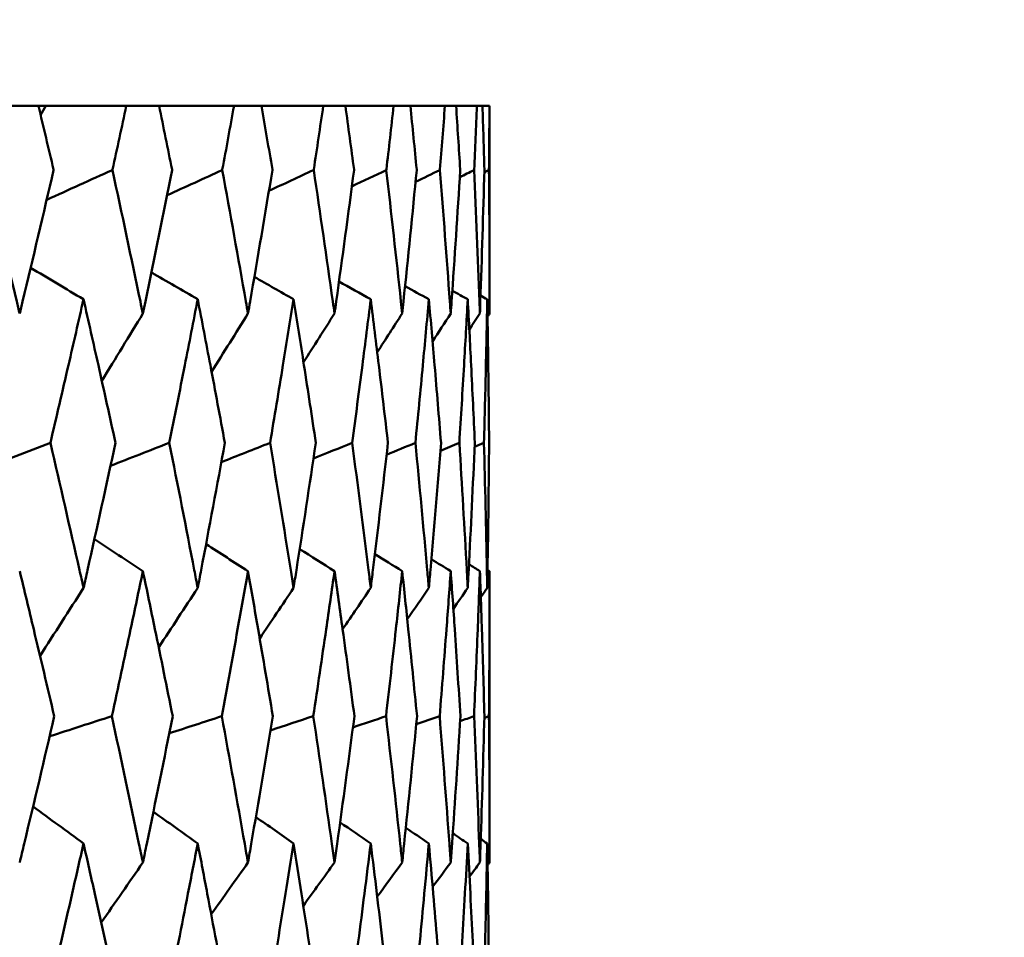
# Model space of a CAD drawing. Header units: millimetres. Extents: x 61 to 1929, y 482 to 2664.
# Tile 40 of 219: x 348.87 to 352.86, y 717.99 to 721.7. Entities that reach past the tile are written whole.
import ezdxf

# ---------------------------------------------------------------- set-up
doc = ezdxf.new("R2010")
doc.units = ezdxf.units.MM
doc.header["$LTSCALE"] = 10
doc.layers.add('Widoczne (ISO)', color=7, linetype='Continuous', lineweight=50)

msp = doc.modelspace()

# ---------------------------------------------------------------- linework, layer by layer
at = {"layer": 'Widoczne (ISO)'}
for p, q in [((348.9468, 721.3536), (348.7933, 721.3536)), ((348.9468, 721.3536), (348.9764, 721.3536)), ((348.9764, 721.3536), (349.3026, 721.3536)), ((349.4354, 721.3536), (349.3026, 721.3536)), ((349.4354, 721.3536), (349.7389, 721.3536)), ((349.8503, 721.3536), (349.7389, 721.3536)), ((349.8503, 721.3536), (350.1003, 721.3536)), ((350.1899, 721.3536), (350.1003, 721.3536)), ((350.1899, 721.3536), (350.3854, 721.3536)), ((350.453, 721.3536), (350.3854, 721.3536)), ((350.453, 721.3536), (350.5931, 721.3536)), ((350.6383, 721.3536), (350.5931, 721.3536)), ((350.6383, 721.3536), (350.7226, 721.3536)), ((350.7453, 721.3536), (350.7226, 721.3536)), ((350.7453, 721.3536), (350.7734, 721.3536)), ((350.7742, 721.3536), (350.7734, 721.3536)), ((350.7742, 721.3536), (350.7742, 720.5133)), ((350.7742, 719.4706), (350.7742, 718.2908))]:
    msp.add_line(p, q, dxfattribs=at)
msp.add_circle((330.7742, 751.3536), 50, dxfattribs=at)
for points, knots in [([(349.0083, 721.0943), (349.0082, 721.0948), (349.0081, 721.0954), (348.9877, 721.1818), (348.9674, 721.2677), (348.9468, 721.3536)], [0.02951568, 0.02951568, 0.02951568, 0.02951568, 0.02969929, 0.02969929, 0.05939589, 0.05939589, 0.05939589, 0.05939589]), ([(349.3026, 721.3536), (349.2841, 721.2677), (349.2654, 721.1818), (349.2464, 721.0954), (349.2463, 721.0948), (349.2462, 721.0943)], [0, 0, 0, 0, 0.02969567, 0.02969567, 0.02988021, 0.02988021, 0.02988021, 0.02988021]), ([(349.4883, 721.0943), (349.4882, 721.0948), (349.4881, 721.0954), (349.4706, 721.1818), (349.4531, 721.2677), (349.4354, 721.3536)], [0.02951568, 0.02951568, 0.02951568, 0.02951568, 0.02969929, 0.02969929, 0.05939589, 0.05939589, 0.05939589, 0.05939589]), ([(349.7389, 721.3536), (349.7232, 721.2677), (349.7074, 721.1818), (349.6914, 721.0954), (349.6913, 721.0948), (349.6912, 721.0943)], [0, 0, 0, 0, 0.02969567, 0.02969567, 0.02988021, 0.02988021, 0.02988021, 0.02988021]), ([(349.8944, 721.0943), (349.8943, 721.0948), (349.8942, 721.0954), (349.8797, 721.1818), (349.8651, 721.2677), (349.8503, 721.3536)], [0.02951568, 0.02951568, 0.02951568, 0.02951568, 0.02969929, 0.02969929, 0.05939589, 0.05939589, 0.05939589, 0.05939589]), ([(350.1003, 721.3536), (350.0876, 721.2677), (350.0747, 721.1818), (350.0617, 721.0954), (350.0616, 721.0948), (350.0615, 721.0943)], [0, 0, 0, 0, 0.02969567, 0.02969567, 0.02988021, 0.02988021, 0.02988021, 0.02988021]), ([(350.2251, 721.0943), (350.225, 721.0948), (350.2249, 721.0954), (350.2134, 721.1818), (350.2018, 721.2677), (350.1899, 721.3536)], [0.02951568, 0.02951568, 0.02951568, 0.02951568, 0.02969929, 0.02969929, 0.05939589, 0.05939589, 0.05939589, 0.05939589]), ([(350.3854, 721.3536), (350.3757, 721.2677), (350.3659, 721.1818), (350.3558, 721.0954), (350.3558, 721.0948), (350.3557, 721.0943)], [0, 0, 0, 0, 0.02969567, 0.02969567, 0.02988021, 0.02988021, 0.02988021, 0.02988021]), ([(350.4789, 721.0943), (350.4789, 721.0948), (350.4788, 721.0954), (350.4704, 721.1818), (350.4617, 721.2677), (350.453, 721.3536)], [0.02951568, 0.02951568, 0.02951568, 0.02951568, 0.02969929, 0.02969929, 0.05939589, 0.05939589, 0.05939589, 0.05939589]), ([(350.5931, 721.3536), (350.5865, 721.2677), (350.5797, 721.1818), (350.5727, 721.0954), (350.5727, 721.0948), (350.5726, 721.0943)], [0, 0, 0, 0, 0.02969567, 0.02969567, 0.02988021, 0.02988021, 0.02988021, 0.02988021]), ([(350.6551, 721.0943), (350.655, 721.0948), (350.655, 721.0954), (350.6496, 721.1818), (350.644, 721.2677), (350.6383, 721.3536)], [0.02951568, 0.02951568, 0.02951568, 0.02951568, 0.02969929, 0.02969929, 0.05939589, 0.05939589, 0.05939589, 0.05939589]), ([(350.7226, 721.3536), (350.7191, 721.2677), (350.7154, 721.1818), (350.7115, 721.0954), (350.7114, 721.0948), (350.7114, 721.0943)], [0, 0, 0, 0, 0.02969567, 0.02969567, 0.02988021, 0.02988021, 0.02988021, 0.02988021]), ([(350.7527, 721.0943), (350.7527, 721.0948), (350.7527, 721.0954), (350.7504, 721.1818), (350.7479, 721.2677), (350.7453, 721.3536)], [0.02951568, 0.02951568, 0.02951568, 0.02951568, 0.02969929, 0.02969929, 0.05939589, 0.05939589, 0.05939589, 0.05939589]), ([(350.7734, 721.3536), (350.773, 721.2677), (350.7723, 721.1818), (350.7715, 721.0954), (350.7715, 721.0948), (350.7715, 721.0943)], [0, 0, 0, 0, 0.02969567, 0.02969567, 0.02988021, 0.02988021, 0.02988021, 0.02988021]), ([(348.7283, 721.0943), (348.7725, 720.917), (348.8161, 720.7396), (348.8629, 720.546), (348.8668, 720.5296), (348.8708, 720.5133)], [0.0297954, 0.0297954, 0.0297954, 0.0297954, 0.09092493, 0.09092493, 0.09655955, 0.09655955, 0.09655955, 0.09655955]), ([(348.8708, 720.5133), (348.8747, 720.5295), (348.8786, 720.5457), (348.9251, 720.7394), (348.9671, 720.9169), (349.0083, 721.0943)], [0.0853813, 0.0853813, 0.0853813, 0.0853813, 0.09097809, 0.09097809, 0.15214536, 0.15214536, 0.15214536, 0.15214536]), ([(349.2462, 721.0943), (349.2847, 720.917), (349.3225, 720.7396), (349.3629, 720.546), (349.3664, 720.5296), (349.3698, 720.5133)], [0.0297954, 0.0297954, 0.0297954, 0.0297954, 0.09092493, 0.09092493, 0.09655955, 0.09655955, 0.09655955, 0.09655955]), ([(349.3698, 720.5133), (349.3731, 720.5295), (349.3765, 720.5457), (349.4167, 720.7394), (349.4529, 720.9169), (349.4883, 721.0943)], [0.0853813, 0.0853813, 0.0853813, 0.0853813, 0.09097809, 0.09097809, 0.15214536, 0.15214536, 0.15214536, 0.15214536]), ([(349.6912, 721.0943), (349.7238, 720.917), (349.7556, 720.7396), (349.7896, 720.546), (349.7925, 720.5296), (349.7954, 720.5133)], [0.0297954, 0.0297954, 0.0297954, 0.0297954, 0.09092493, 0.09092493, 0.09655955, 0.09655955, 0.09655955, 0.09655955]), ([(349.7954, 720.5133), (349.7982, 720.5295), (349.801, 720.5457), (349.8348, 720.7394), (349.8649, 720.9169), (349.8944, 721.0943)], [0.0853813, 0.0853813, 0.0853813, 0.0853813, 0.09097809, 0.09097809, 0.15214536, 0.15214536, 0.15214536, 0.15214536]), ([(350.0615, 721.0943), (350.0881, 720.917), (350.1139, 720.7396), (350.1413, 720.546), (350.1436, 720.5296), (350.1459, 720.5133)], [0.0297954, 0.0297954, 0.0297954, 0.0297954, 0.09092493, 0.09092493, 0.09655955, 0.09655955, 0.09655955, 0.09655955]), ([(350.1459, 720.5133), (350.1482, 720.5295), (350.1505, 720.5457), (350.1776, 720.7394), (350.2017, 720.9169), (350.2251, 721.0943)], [0.0853813, 0.0853813, 0.0853813, 0.0853813, 0.09097809, 0.09097809, 0.15214536, 0.15214536, 0.15214536, 0.15214536]), ([(350.3557, 721.0943), (350.3761, 720.917), (350.3958, 720.7396), (350.4165, 720.546), (350.4182, 720.5296), (350.42, 720.5133)], [0.0297954, 0.0297954, 0.0297954, 0.0297954, 0.09092493, 0.09092493, 0.09655955, 0.09655955, 0.09655955, 0.09655955]), ([(350.42, 720.5133), (350.4217, 720.5295), (350.4234, 720.5457), (350.4438, 720.7394), (350.4617, 720.9169), (350.4789, 721.0943)], [0.0853813, 0.0853813, 0.0853813, 0.0853813, 0.09097809, 0.09097809, 0.15214536, 0.15214536, 0.15214536, 0.15214536]), ([(350.5726, 721.0943), (350.5868, 720.917), (350.6003, 720.7396), (350.6142, 720.546), (350.6154, 720.5296), (350.6165, 720.5133)], [0.0297954, 0.0297954, 0.0297954, 0.0297954, 0.09092493, 0.09092493, 0.09655955, 0.09655955, 0.09655955, 0.09655955]), ([(350.6165, 720.5133), (350.6177, 720.5295), (350.6188, 720.5457), (350.6324, 720.7394), (350.6441, 720.9169), (350.6551, 721.0943)], [0.0853813, 0.0853813, 0.0853813, 0.0853813, 0.09097809, 0.09097809, 0.15214536, 0.15214536, 0.15214536, 0.15214536]), ([(350.7114, 721.0943), (350.7194, 720.917), (350.7266, 720.7396), (350.7336, 720.546), (350.7342, 720.5296), (350.7348, 720.5133)], [0.0297954, 0.0297954, 0.0297954, 0.0297954, 0.09092493, 0.09092493, 0.09655955, 0.09655955, 0.09655955, 0.09655955]), ([(350.7348, 720.5133), (350.7353, 720.5295), (350.7359, 720.5457), (350.7426, 720.7394), (350.7481, 720.9169), (350.7527, 721.0943)], [0.0853813, 0.0853813, 0.0853813, 0.0853813, 0.09097809, 0.09097809, 0.15214536, 0.15214536, 0.15214536, 0.15214536]), ([(350.7715, 721.0943), (350.7732, 720.917), (350.7741, 720.7396), (350.7742, 720.546), (350.7742, 720.5296), (350.7742, 720.5133)], [0.0297954, 0.0297954, 0.0297954, 0.0297954, 0.09092493, 0.09092493, 0.09655955, 0.09655955, 0.09655955, 0.09655955]), ([(349.1293, 720.571), (349.1091, 720.4821), (349.0888, 720.3932), (349.044, 720.1994), (349.0196, 720.0945), (348.9949, 719.9896)], [0.03078053, 0.03078053, 0.03078053, 0.03078053, 0.06149921, 0.06149921, 0.09773041, 0.09773041, 0.09773041, 0.09773041]), ([(349.2587, 719.9896), (349.2358, 720.0945), (349.2127, 720.1994), (349.1695, 720.3931), (349.1495, 720.482), (349.1293, 720.571)], [0.02528165, 0.02528165, 0.02528165, 0.02528165, 0.06150593, 0.06150593, 0.09223152, 0.09223152, 0.09223152, 0.09223152]), ([(349.5918, 720.571), (349.5746, 720.4821), (349.5572, 720.3932), (349.5189, 720.1994), (349.498, 720.0945), (349.4767, 719.9896)], [0.03078053, 0.03078053, 0.03078053, 0.03078053, 0.06149921, 0.06149921, 0.09773041, 0.09773041, 0.09773041, 0.09773041]), ([(349.7017, 719.9896), (349.6824, 720.0945), (349.6628, 720.1994), (349.6261, 720.3931), (349.6091, 720.482), (349.5918, 720.571)], [0.02528165, 0.02528165, 0.02528165, 0.02528165, 0.06150593, 0.06150593, 0.09223152, 0.09223152, 0.09223152, 0.09223152]), ([(349.9801, 720.571), (349.9659, 720.4821), (349.9516, 720.3932), (349.9199, 720.1994), (349.9025, 720.0945), (349.8848, 719.9896)], [0.03078053, 0.03078053, 0.03078053, 0.03078053, 0.06149921, 0.06149921, 0.09773041, 0.09773041, 0.09773041, 0.09773041]), ([(350.0701, 719.9896), (350.0544, 720.0945), (350.0384, 720.1994), (350.0083, 720.3931), (349.9943, 720.482), (349.9801, 720.571)], [0.02528165, 0.02528165, 0.02528165, 0.02528165, 0.06150593, 0.06150593, 0.09223152, 0.09223152, 0.09223152, 0.09223152]), ([(350.2926, 720.571), (350.2815, 720.4821), (350.2702, 720.3932), (350.2452, 720.1994), (350.2315, 720.0945), (350.2174, 719.9896)], [0.03078053, 0.03078053, 0.03078053, 0.03078053, 0.06149921, 0.06149921, 0.09773041, 0.09773041, 0.09773041, 0.09773041]), ([(350.3623, 719.9896), (350.3502, 720.0945), (350.3379, 720.1994), (350.3145, 720.3931), (350.3037, 720.482), (350.2926, 720.571)], [0.02528165, 0.02528165, 0.02528165, 0.02528165, 0.06150593, 0.06150593, 0.09223152, 0.09223152, 0.09223152, 0.09223152]), ([(350.528, 720.571), (350.52, 720.4821), (350.5119, 720.3932), (350.4938, 720.1994), (350.4837, 720.0945), (350.4733, 719.9896)], [0.03078053, 0.03078053, 0.03078053, 0.03078053, 0.06149921, 0.06149921, 0.09773041, 0.09773041, 0.09773041, 0.09773041]), ([(350.5772, 719.9896), (350.5688, 720.0945), (350.5602, 720.1994), (350.5437, 720.3931), (350.5359, 720.482), (350.528, 720.571)], [0.02528165, 0.02528165, 0.02528165, 0.02528165, 0.06150593, 0.06150593, 0.09223152, 0.09223152, 0.09223152, 0.09223152]), ([(350.6855, 720.571), (350.6807, 720.4821), (350.6757, 720.3932), (350.6644, 720.1994), (350.6581, 720.0945), (350.6515, 719.9896)], [0.03078053, 0.03078053, 0.03078053, 0.03078053, 0.06149921, 0.06149921, 0.09773041, 0.09773041, 0.09773041, 0.09773041]), ([(350.714, 719.9896), (350.7093, 720.0945), (350.7044, 720.1994), (350.6948, 720.3931), (350.6903, 720.482), (350.6855, 720.571)], [0.02528165, 0.02528165, 0.02528165, 0.02528165, 0.06150593, 0.06150593, 0.09223152, 0.09223152, 0.09223152, 0.09223152]), ([(350.7644, 720.571), (350.7628, 720.4821), (350.761, 720.3932), (350.7567, 720.1994), (350.754, 720.0945), (350.7512, 719.9896)], [0.03078053, 0.03078053, 0.03078053, 0.03078053, 0.06149921, 0.06149921, 0.09773041, 0.09773041, 0.09773041, 0.09773041]), ([(350.772, 719.9896), (350.7711, 720.0945), (350.77, 720.1994), (350.7674, 720.3931), (350.766, 720.482), (350.7644, 720.571)], [0.02528165, 0.02528165, 0.02528165, 0.02528165, 0.06150593, 0.06150593, 0.09223152, 0.09223152, 0.09223152, 0.09223152]), ([(348.9949, 719.9896), (349.0349, 719.8181), (349.0742, 719.6466), (349.1184, 719.4508), (349.1239, 719.4265), (349.1293, 719.4023)], [0.02983351, 0.02983351, 0.02983351, 0.02983351, 0.0889495, 0.0889495, 0.09731113, 0.09731113, 0.09731113, 0.09731113]), ([(349.1293, 719.4023), (349.1347, 719.4264), (349.1402, 719.4506), (349.1839, 719.6464), (349.2216, 719.818), (349.2587, 719.9896)], [0.0806421, 0.0806421, 0.0806421, 0.0806421, 0.08897282, 0.08897282, 0.14811965, 0.14811965, 0.14811965, 0.14811965]), ([(349.4767, 719.9896), (349.5111, 719.8181), (349.5448, 719.6466), (349.5825, 719.4508), (349.5872, 719.4265), (349.5918, 719.4023)], [0.02983351, 0.02983351, 0.02983351, 0.02983351, 0.0889495, 0.0889495, 0.09731113, 0.09731113, 0.09731113, 0.09731113]), ([(349.5918, 719.4023), (349.5965, 719.4264), (349.6011, 719.4506), (349.6384, 719.6464), (349.6704, 719.818), (349.7017, 719.9896)], [0.0806421, 0.0806421, 0.0806421, 0.0806421, 0.08897282, 0.08897282, 0.14811965, 0.14811965, 0.14811965, 0.14811965]), ([(349.8848, 719.9896), (349.9134, 719.8181), (349.9413, 719.6466), (349.9724, 719.4508), (349.9763, 719.4265), (349.9801, 719.4023)], [0.02983351, 0.02983351, 0.02983351, 0.02983351, 0.0889495, 0.0889495, 0.09731113, 0.09731113, 0.09731113, 0.09731113]), ([(349.9801, 719.4023), (349.9839, 719.4264), (349.9877, 719.4506), (350.0184, 719.6464), (350.0446, 719.818), (350.0701, 719.9896)], [0.0806421, 0.0806421, 0.0806421, 0.0806421, 0.08897282, 0.08897282, 0.14811965, 0.14811965, 0.14811965, 0.14811965]), ([(350.2174, 719.9896), (350.2402, 719.8181), (350.2622, 719.6466), (350.2866, 719.4508), (350.2896, 719.4265), (350.2926, 719.4023)], [0.02983351, 0.02983351, 0.02983351, 0.02983351, 0.0889495, 0.0889495, 0.09731113, 0.09731113, 0.09731113, 0.09731113]), ([(350.2926, 719.4023), (350.2955, 719.4264), (350.2985, 719.4506), (350.3224, 719.6464), (350.3427, 719.818), (350.3623, 719.9896)], [0.0806421, 0.0806421, 0.0806421, 0.0806421, 0.08897282, 0.08897282, 0.14811965, 0.14811965, 0.14811965, 0.14811965]), ([(350.4733, 719.9896), (350.4901, 719.8181), (350.5061, 719.6466), (350.5237, 719.4508), (350.5258, 719.4265), (350.528, 719.4023)], [0.02983351, 0.02983351, 0.02983351, 0.02983351, 0.0889495, 0.0889495, 0.09731113, 0.09731113, 0.09731113, 0.09731113]), ([(350.528, 719.4023), (350.5301, 719.4264), (350.5323, 719.4506), (350.5493, 719.6464), (350.5636, 719.818), (350.5772, 719.9896)], [0.0806421, 0.0806421, 0.0806421, 0.0806421, 0.08897282, 0.08897282, 0.14811965, 0.14811965, 0.14811965, 0.14811965]), ([(350.6515, 719.9896), (350.6622, 719.8181), (350.6722, 719.6466), (350.6829, 719.4508), (350.6842, 719.4265), (350.6855, 719.4023)], [0.02983351, 0.02983351, 0.02983351, 0.02983351, 0.0889495, 0.0889495, 0.09731113, 0.09731113, 0.09731113, 0.09731113]), ([(350.6855, 719.4023), (350.6868, 719.4264), (350.688, 719.4506), (350.6982, 719.6464), (350.7064, 719.818), (350.714, 719.9896)], [0.0806421, 0.0806421, 0.0806421, 0.0806421, 0.08897282, 0.08897282, 0.14811965, 0.14811965, 0.14811965, 0.14811965]), ([(350.7512, 719.9896), (350.7558, 719.8181), (350.7598, 719.6466), (350.7635, 719.4508), (350.7639, 719.4265), (350.7644, 719.4023)], [0.02983351, 0.02983351, 0.02983351, 0.02983351, 0.0889495, 0.0889495, 0.09731113, 0.09731113, 0.09731113, 0.09731113]), ([(350.7644, 719.4023), (350.7648, 719.4264), (350.7652, 719.4506), (350.7685, 719.6464), (350.7706, 719.818), (350.772, 719.9896)], [0.0806421, 0.0806421, 0.0806421, 0.0806421, 0.08897282, 0.08897282, 0.14811965, 0.14811965, 0.14811965, 0.14811965]), ([(349.0108, 718.8831), (348.9833, 719.0005), (348.9556, 719.1178), (348.9087, 719.3136), (348.8898, 719.3921), (348.8708, 719.4706)], [0.02104899, 0.02104899, 0.02104899, 0.02104899, 0.0615671, 0.0615671, 0.08866561, 0.08866561, 0.08866561, 0.08866561]), ([(349.3698, 719.4706), (349.3533, 719.3921), (349.3367, 719.3137), (349.2949, 719.1179), (349.2695, 719.0005), (349.2439, 718.8831)], [0.03448054, 0.03448054, 0.03448054, 0.03448054, 0.06157222, 0.06157222, 0.10209717, 0.10209717, 0.10209717, 0.10209717]), ([(349.4904, 718.8831), (349.4668, 719.0005), (349.443, 719.1178), (349.4026, 719.3136), (349.3862, 719.3921), (349.3698, 719.4706)], [0.02104899, 0.02104899, 0.02104899, 0.02104899, 0.0615671, 0.0615671, 0.08866561, 0.08866561, 0.08866561, 0.08866561]), ([(349.7954, 719.4706), (349.7815, 719.3921), (349.7676, 719.3137), (349.7324, 719.1179), (349.7109, 719.0005), (349.6892, 718.8831)], [0.03448054, 0.03448054, 0.03448054, 0.03448054, 0.06157222, 0.06157222, 0.10209717, 0.10209717, 0.10209717, 0.10209717]), ([(349.8962, 718.8831), (349.8766, 719.0005), (349.8566, 719.1178), (349.8229, 719.3136), (349.8092, 719.3921), (349.7954, 719.4706)], [0.02104899, 0.02104899, 0.02104899, 0.02104899, 0.0615671, 0.0615671, 0.08866561, 0.08866561, 0.08866561, 0.08866561]), ([(350.1459, 719.4706), (350.1348, 719.3921), (350.1235, 719.3137), (350.095, 719.1179), (350.0776, 719.0005), (350.0599, 718.8831)], [0.03448054, 0.03448054, 0.03448054, 0.03448054, 0.06157222, 0.06157222, 0.10209717, 0.10209717, 0.10209717, 0.10209717]), ([(350.2264, 718.8831), (350.2109, 719.0005), (350.195, 719.1178), (350.168, 719.3136), (350.157, 719.3921), (350.1459, 719.4706)], [0.02104899, 0.02104899, 0.02104899, 0.02104899, 0.0615671, 0.0615671, 0.08866561, 0.08866561, 0.08866561, 0.08866561]), ([(350.42, 719.4706), (350.4116, 719.3921), (350.4031, 719.3137), (350.3814, 719.1179), (350.3681, 719.0005), (350.3545, 718.8831)], [0.03448054, 0.03448054, 0.03448054, 0.03448054, 0.06157222, 0.06157222, 0.10209717, 0.10209717, 0.10209717, 0.10209717]), ([(350.48, 718.8831), (350.4685, 719.0005), (350.4568, 719.1178), (350.4366, 719.3136), (350.4284, 719.3921), (350.42, 719.4706)], [0.02104899, 0.02104899, 0.02104899, 0.02104899, 0.0615671, 0.0615671, 0.08866561, 0.08866561, 0.08866561, 0.08866561]), ([(350.6165, 719.4706), (350.6109, 719.3921), (350.6052, 719.3137), (350.5904, 719.1179), (350.5813, 719.0005), (350.5718, 718.8831)], [0.03448054, 0.03448054, 0.03448054, 0.03448054, 0.06157222, 0.06157222, 0.10209717, 0.10209717, 0.10209717, 0.10209717]), ([(350.6557, 718.8831), (350.6484, 719.0005), (350.6408, 719.1178), (350.6276, 719.3136), (350.6221, 719.3921), (350.6165, 719.4706)], [0.02104899, 0.02104899, 0.02104899, 0.02104899, 0.0615671, 0.0615671, 0.08866561, 0.08866561, 0.08866561, 0.08866561]), ([(350.7348, 719.4706), (350.732, 719.3921), (350.729, 719.3137), (350.7212, 719.1179), (350.7163, 719.0005), (350.7109, 718.8831)], [0.03448054, 0.03448054, 0.03448054, 0.03448054, 0.06157222, 0.06157222, 0.10209717, 0.10209717, 0.10209717, 0.10209717]), ([(350.753, 718.8831), (350.7499, 719.0005), (350.7465, 719.1178), (350.7402, 719.3136), (350.7376, 719.3921), (350.7348, 719.4706)], [0.02104899, 0.02104899, 0.02104899, 0.02104899, 0.0615671, 0.0615671, 0.08866561, 0.08866561, 0.08866561, 0.08866561]), ([(350.7742, 719.4706), (350.7742, 719.3921), (350.7741, 719.3137), (350.7733, 719.1179), (350.7725, 719.0005), (350.7714, 718.8831)], [0.03448054, 0.03448054, 0.03448054, 0.03448054, 0.06157222, 0.06157222, 0.10209717, 0.10209717, 0.10209717, 0.10209717]), ([(348.8708, 718.2908), (348.8768, 718.316), (348.8829, 718.3412), (348.9302, 718.5386), (348.9708, 718.7109), (349.0108, 718.8831)], [0.07597559, 0.07597559, 0.07597559, 0.07597559, 0.08464777, 0.08464777, 0.14401425, 0.14401425, 0.14401425, 0.14401425]), ([(349.2439, 718.8831), (349.2812, 718.7109), (349.3179, 718.5387), (349.3592, 718.3413), (349.3645, 718.3161), (349.3698, 718.2908)], [0.02530969, 0.02530969, 0.02530969, 0.02530969, 0.08465152, 0.08465152, 0.09334823, 0.09334823, 0.09334823, 0.09334823]), ([(349.3698, 718.2908), (349.375, 718.316), (349.3802, 718.3412), (349.4211, 718.5386), (349.4561, 718.7109), (349.4904, 718.8831)], [0.07597559, 0.07597559, 0.07597559, 0.07597559, 0.08464777, 0.08464777, 0.14401425, 0.14401425, 0.14401425, 0.14401425]), ([(349.6892, 718.8831), (349.7209, 718.7109), (349.7518, 718.5387), (349.7865, 718.3413), (349.7909, 718.3161), (349.7954, 718.2908)], [0.02530969, 0.02530969, 0.02530969, 0.02530969, 0.08465152, 0.08465152, 0.09334823, 0.09334823, 0.09334823, 0.09334823]), ([(349.7954, 718.2908), (349.7998, 718.316), (349.8041, 718.3412), (349.8384, 718.5386), (349.8676, 718.7109), (349.8962, 718.8831)], [0.07597559, 0.07597559, 0.07597559, 0.07597559, 0.08464777, 0.08464777, 0.14401425, 0.14401425, 0.14401425, 0.14401425]), ([(350.0599, 718.8831), (350.0857, 718.7109), (350.1108, 718.5387), (350.1388, 718.3413), (350.1423, 718.3161), (350.1459, 718.2908)], [0.02530969, 0.02530969, 0.02530969, 0.02530969, 0.08465152, 0.08465152, 0.09334823, 0.09334823, 0.09334823, 0.09334823]), ([(350.1459, 718.2908), (350.1494, 718.316), (350.153, 718.3412), (350.1805, 718.5386), (350.2038, 718.7109), (350.2264, 718.8831)], [0.07597559, 0.07597559, 0.07597559, 0.07597559, 0.08464777, 0.08464777, 0.14401425, 0.14401425, 0.14401425, 0.14401425]), ([(350.3545, 718.8831), (350.3743, 718.7109), (350.3935, 718.5387), (350.4146, 718.3413), (350.4173, 718.3161), (350.42, 718.2908)], [0.02530969, 0.02530969, 0.02530969, 0.02530969, 0.08465152, 0.08465152, 0.09334823, 0.09334823, 0.09334823, 0.09334823]), ([(350.42, 718.2908), (350.4226, 718.316), (350.4253, 718.3412), (350.446, 718.5386), (350.4633, 718.7109), (350.48, 718.8831)], [0.07597559, 0.07597559, 0.07597559, 0.07597559, 0.08464777, 0.08464777, 0.14401425, 0.14401425, 0.14401425, 0.14401425]), ([(350.5718, 718.8831), (350.5856, 718.7109), (350.5987, 718.5387), (350.6129, 718.3413), (350.6147, 718.3161), (350.6165, 718.2908)], [0.02530969, 0.02530969, 0.02530969, 0.02530969, 0.08465152, 0.08465152, 0.09334823, 0.09334823, 0.09334823, 0.09334823]), ([(350.6165, 718.2908), (350.6183, 718.316), (350.6201, 718.3412), (350.6338, 718.5386), (350.6451, 718.7109), (350.6557, 718.8831)], [0.07597559, 0.07597559, 0.07597559, 0.07597559, 0.08464777, 0.08464777, 0.14401425, 0.14401425, 0.14401425, 0.14401425]), ([(350.7109, 718.8831), (350.7187, 718.7109), (350.7257, 718.5387), (350.733, 718.3413), (350.7339, 718.3161), (350.7348, 718.2908)], [0.02530969, 0.02530969, 0.02530969, 0.02530969, 0.08465152, 0.08465152, 0.09334823, 0.09334823, 0.09334823, 0.09334823]), ([(350.7348, 718.2908), (350.7357, 718.316), (350.7365, 718.3412), (350.7433, 718.5386), (350.7485, 718.7109), (350.753, 718.8831)], [0.07597559, 0.07597559, 0.07597559, 0.07597559, 0.08464777, 0.08464777, 0.14401425, 0.14401425, 0.14401425, 0.14401425]), ([(350.7714, 718.8831), (350.7731, 718.7109), (350.774, 718.5387), (350.7742, 718.3413), (350.7742, 718.3161), (350.7742, 718.2908)], [0.02530969, 0.02530969, 0.02530969, 0.02530969, 0.08465152, 0.08465152, 0.09334823, 0.09334823, 0.09334823, 0.09334823]), ([(349.1293, 718.3678), (349.114, 718.3002), (349.0986, 718.2325), (349.0534, 718.0351), (349.0233, 717.9054), (348.9929, 717.7757)], [0.03825175, 0.03825175, 0.03825175, 0.03825175, 0.06160817, 0.06160817, 0.10638617, 0.10638617, 0.10638617, 0.10638617]), ([(349.2606, 717.7757), (349.2324, 717.9054), (349.2038, 718.0351), (349.1598, 718.2325), (349.1446, 718.3002), (349.1293, 718.3678)], [0.01681985, 0.01681985, 0.01681985, 0.01681985, 0.06159108, 0.06159108, 0.08495433, 0.08495433, 0.08495433, 0.08495433]), ([(349.5918, 718.3678), (349.5788, 718.3002), (349.5656, 718.2325), (349.527, 718.0351), (349.5012, 717.9054), (349.475, 717.7757)], [0.03825175, 0.03825175, 0.03825175, 0.03825175, 0.06160817, 0.06160817, 0.10638617, 0.10638617, 0.10638617, 0.10638617]), ([(349.7033, 717.7757), (349.6795, 717.9054), (349.6553, 718.0351), (349.6178, 718.2325), (349.6049, 718.3002), (349.5918, 718.3678)], [0.01681985, 0.01681985, 0.01681985, 0.01681985, 0.06159108, 0.06159108, 0.08495433, 0.08495433, 0.08495433, 0.08495433]), ([(349.9801, 718.3678), (349.9694, 718.3002), (349.9585, 718.2325), (349.9265, 718.0351), (349.9051, 717.9054), (349.8834, 717.7757)], [0.03825175, 0.03825175, 0.03825175, 0.03825175, 0.06160817, 0.06160817, 0.10638617, 0.10638617, 0.10638617, 0.10638617]), ([(350.0714, 717.7757), (350.052, 717.9054), (350.0322, 718.0351), (350.0015, 718.2325), (349.9909, 718.3002), (349.9801, 718.3678)], [0.01681985, 0.01681985, 0.01681985, 0.01681985, 0.06159108, 0.06159108, 0.08495433, 0.08495433, 0.08495433, 0.08495433]), ([(350.2926, 718.3678), (350.2842, 718.3002), (350.2756, 718.2325), (350.2505, 718.0351), (350.2336, 717.9054), (350.2163, 717.7757)], [0.03825175, 0.03825175, 0.03825175, 0.03825175, 0.06160817, 0.06160817, 0.10638617, 0.10638617, 0.10638617, 0.10638617]), ([(350.3633, 717.7757), (350.3484, 717.9054), (350.3331, 718.0351), (350.3093, 718.2325), (350.301, 718.3002), (350.2926, 718.3678)], [0.01681985, 0.01681985, 0.01681985, 0.01681985, 0.06159108, 0.06159108, 0.08495433, 0.08495433, 0.08495433, 0.08495433]), ([(350.528, 718.3678), (350.522, 718.3002), (350.5158, 718.2325), (350.4976, 718.0351), (350.4852, 717.9054), (350.4725, 717.7757)], [0.03825175, 0.03825175, 0.03825175, 0.03825175, 0.06160817, 0.06160817, 0.10638617, 0.10638617, 0.10638617, 0.10638617]), ([(350.5779, 717.7757), (350.5676, 717.9054), (350.5569, 718.0351), (350.5399, 718.2325), (350.534, 718.3002), (350.528, 718.3678)], [0.01681985, 0.01681985, 0.01681985, 0.01681985, 0.06159108, 0.06159108, 0.08495433, 0.08495433, 0.08495433, 0.08495433]), ([(350.6855, 718.3678), (350.6818, 718.3002), (350.6781, 718.2325), (350.6669, 718.0351), (350.6591, 717.9054), (350.6509, 717.7757)], [0.03825175, 0.03825175, 0.03825175, 0.03825175, 0.06160817, 0.06160817, 0.10638617, 0.10638617, 0.10638617, 0.10638617]), ([(350.7144, 717.7757), (350.7086, 717.9054), (350.7025, 718.0351), (350.6926, 718.2325), (350.6891, 718.3002), (350.6855, 718.3678)], [0.01681985, 0.01681985, 0.01681985, 0.01681985, 0.06159108, 0.06159108, 0.08495433, 0.08495433, 0.08495433, 0.08495433]), ([(350.7644, 718.3678), (350.7631, 718.3002), (350.7618, 718.2325), (350.7576, 718.0351), (350.7545, 717.9054), (350.7509, 717.7757)], [0.03825175, 0.03825175, 0.03825175, 0.03825175, 0.06160817, 0.06160817, 0.10638617, 0.10638617, 0.10638617, 0.10638617]), ([(350.7721, 717.7757), (350.771, 717.9054), (350.7695, 718.0351), (350.7667, 718.2325), (350.7656, 718.3002), (350.7644, 718.3678)], [0.01681985, 0.01681985, 0.01681985, 0.01681985, 0.06159108, 0.06159108, 0.08495433, 0.08495433, 0.08495433, 0.08495433])]:
    msp.add_open_spline(points, degree=3, knots=knots, dxfattribs=at)
for points in [[(348.9764, 721.3536), (348.9695, 721.3414), (348.9625, 721.3291), (348.9556, 721.3169)], [(348.9802, 720.9737), (349.0688, 721.0139), (349.1575, 721.0541), (349.2462, 721.0943)], [(349.4678, 720.9918), (349.5422, 721.026), (349.6167, 721.0601), (349.6912, 721.0943)], [(349.8803, 721.0099), (349.9407, 721.0381), (350.0011, 721.0662), (350.0615, 721.0943)], [(350.2163, 721.0281), (350.2628, 721.0502), (350.3092, 721.0722), (350.3557, 721.0943)], [(350.4743, 721.0465), (350.5071, 721.0624), (350.5398, 721.0784), (350.5726, 721.0943)], [(350.6533, 721.0652), (350.6726, 721.0749), (350.692, 721.0846), (350.7114, 721.0943)], [(350.7525, 721.0844), (350.7588, 721.0877), (350.7652, 721.091), (350.7715, 721.0943)], [(349.1293, 720.571), (349.058, 720.6136), (348.9866, 720.6562), (348.9152, 720.6987)], [(349.5918, 720.571), (349.5293, 720.6074), (349.4668, 720.6438), (349.4043, 720.6801)], [(349.9801, 720.571), (349.9271, 720.6012), (349.8741, 720.6314), (349.8211, 720.6616)], [(350.2926, 720.571), (350.2497, 720.595), (350.2069, 720.6191), (350.164, 720.6431)], [(350.528, 720.571), (350.4959, 720.5888), (350.4638, 720.6066), (350.4317, 720.6244)], [(350.6855, 720.571), (350.6646, 720.5824), (350.6438, 720.5939), (350.623, 720.6053)], [(350.7644, 720.571), (350.7553, 720.5759), (350.7463, 720.5808), (350.7373, 720.5858)], [(349.3698, 720.5133), (349.3144, 720.4225), (349.259, 720.3317), (349.2034, 720.2411)], [(349.7954, 720.5133), (349.7463, 720.4346), (349.6972, 720.356), (349.648, 720.2775)], [(350.1459, 720.5133), (350.1041, 720.4474), (350.0622, 720.3816), (350.0203, 720.3159)], [(350.42, 720.5133), (350.3863, 720.461), (350.3527, 720.4088), (350.3189, 720.3566)], [(350.6165, 720.5133), (350.592, 720.4756), (350.5675, 720.438), (350.543, 720.4004)], [(350.7348, 720.5133), (350.7205, 720.4915), (350.7062, 720.4697), (350.692, 720.4479)], [(350.7742, 720.5133), (350.7713, 720.5089), (350.7685, 720.5045), (350.7656, 720.5001)], [(348.7158, 719.8819), (348.8089, 719.9178), (348.9019, 719.9537), (348.9949, 719.9896)], [(349.2386, 719.8969), (349.318, 719.9278), (349.3974, 719.9587), (349.4767, 719.9896)], [(349.6875, 719.9118), (349.7533, 719.9377), (349.819, 719.9637), (349.8848, 719.9896)], [(350.0607, 719.9268), (350.113, 719.9477), (350.1652, 719.9687), (350.2174, 719.9896)], [(350.3569, 719.9419), (350.3957, 719.9578), (350.4345, 719.9737), (350.4733, 719.9896)], [(350.5747, 719.9573), (350.6003, 719.9681), (350.6259, 719.9789), (350.6515, 719.9896)], [(350.7133, 719.9732), (350.7259, 719.9787), (350.7385, 719.9842), (350.7512, 719.9896)], [(349.3698, 719.4706), (349.3043, 719.5136), (349.2388, 719.5565), (349.1733, 719.5995)], [(349.7954, 719.4706), (349.7388, 719.5069), (349.6822, 719.5432), (349.6256, 719.5795)], [(350.1459, 719.4706), (350.0988, 719.5002), (350.0518, 719.5299), (350.0047, 719.5595)], [(350.42, 719.4706), (350.3831, 719.4935), (350.3462, 719.5164), (350.3093, 719.5393)], [(350.6165, 719.4706), (350.5904, 719.4866), (350.5643, 719.5027), (350.5382, 719.5188)], [(350.7348, 719.4706), (350.72, 719.4796), (350.7052, 719.4886), (350.6905, 719.4977)], [(350.7742, 719.4706), (350.7714, 719.4723), (350.7685, 719.4741), (350.7656, 719.4758)], [(349.1293, 719.4023), (349.0707, 719.3108), (349.0119, 719.2193), (348.9531, 719.128)], [(349.5918, 719.4023), (349.5392, 719.3222), (349.4865, 719.2422), (349.4338, 719.1622)], [(349.9801, 719.4023), (349.9344, 719.3341), (349.8886, 719.266), (349.8428, 719.198)], [(350.2926, 719.4023), (350.2547, 719.3467), (350.2168, 719.2911), (350.1788, 719.2356)], [(350.528, 719.4023), (350.4989, 719.36), (350.4697, 719.3178), (350.4405, 719.2756)], [(350.6855, 719.4023), (350.6661, 719.3743), (350.6466, 719.3464), (350.6272, 719.3185)], [(350.7644, 719.4023), (350.7557, 719.3899), (350.7471, 719.3775), (350.7384, 719.3651)], [(348.9919, 718.802), (349.0759, 718.829), (349.1599, 718.8561), (349.2439, 718.8831)], [(349.4766, 718.8139), (349.5475, 718.837), (349.6183, 718.8601), (349.6892, 718.8831)], [(349.8867, 718.8259), (349.9444, 718.845), (350.0022, 718.8641), (350.0599, 718.8831)], [(350.2205, 718.8381), (350.2652, 718.8531), (350.3098, 718.8681), (350.3545, 718.8831)], [(350.4768, 718.8505), (350.5085, 718.8613), (350.5401, 718.8722), (350.5718, 718.8831)], [(350.6545, 718.8632), (350.6733, 718.8698), (350.6921, 718.8765), (350.7109, 718.8831)], [(350.7528, 718.8763), (350.759, 718.8786), (350.7652, 718.8809), (350.7714, 718.8831)], [(349.1293, 718.3678), (349.0612, 718.4178), (348.9931, 718.4678), (348.925, 718.5178)], [(349.5918, 718.3678), (349.532, 718.4107), (349.4721, 718.4536), (349.4122, 718.4964)], [(349.9801, 718.3678), (349.9292, 718.4036), (349.8782, 718.4393), (349.8273, 718.4751)], [(350.2926, 718.3678), (350.2512, 718.3964), (350.2099, 718.4249), (350.1686, 718.4535)], [(350.528, 718.3678), (350.4969, 718.3891), (350.4658, 718.4103), (350.4347, 718.4315)], [(350.6855, 718.3678), (350.6652, 718.3815), (350.645, 718.3952), (350.6248, 718.4089)], [(350.7644, 718.3678), (350.7556, 718.3737), (350.7468, 718.3797), (350.7381, 718.3856)], [(349.3698, 718.2908), (349.3136, 718.2097), (349.2573, 718.1287), (349.2009, 718.0477)], [(349.7954, 718.2908), (349.7458, 718.2209), (349.6962, 718.151), (349.6465, 718.0812)], [(350.1459, 718.2908), (350.1038, 718.2326), (350.0617, 718.1743), (350.0196, 718.1161)], [(350.42, 718.2908), (350.3863, 718.2448), (350.3526, 718.1988), (350.3189, 718.1529)], [(350.6165, 718.2908), (350.5922, 718.2579), (350.5678, 718.2249), (350.5434, 718.192)], [(350.7348, 718.2908), (350.7207, 718.2719), (350.7066, 718.2529), (350.6925, 718.234)], [(350.7742, 718.2908), (350.7714, 718.2871), (350.7687, 718.2834), (350.7659, 718.2796)]]:
    msp.add_open_spline(points, degree=3, dxfattribs=at)

doc.saveas('drawing.dxf')
